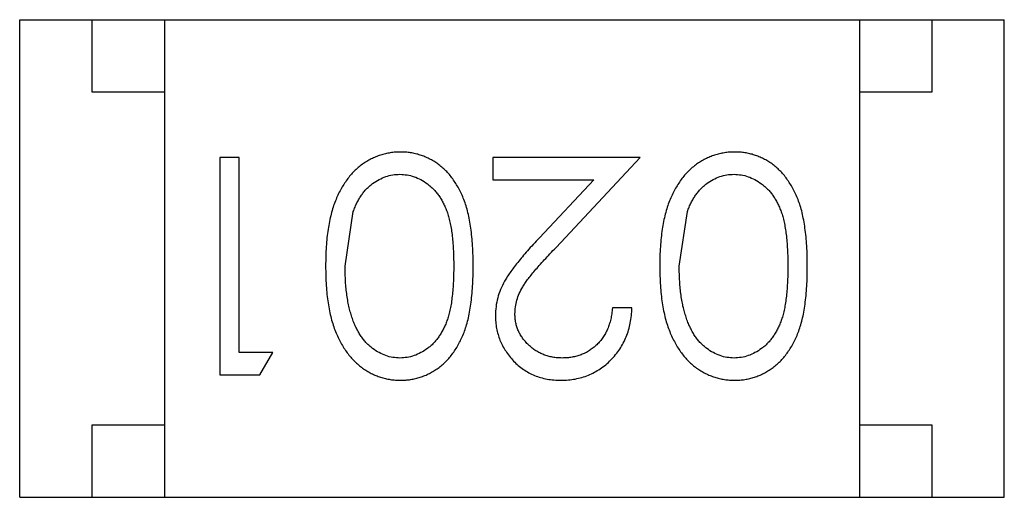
# Model space of a CAD drawing. Header units: millimetres. Extents: x -47 to 199, y -56 to 203.
# Tile 73 of 157: x 126.412 to 127.092, y 38.079 to 38.409. Entities that reach past the tile are written whole.
import ezdxf

# ---------------------------------------------------------------- set-up
doc = ezdxf.new("R2010")
doc.units = ezdxf.units.MM
doc.header["$LTSCALE"] = 1.21
doc.header["$MEASUREMENT"] = 0
doc.layers.get('0').update_dxf_attribs({"linetype": 'CONTINUOUS'})

msp = doc.modelspace()

# ---------------------------------------------------------------- linework, layer by layer
at = {"color": 7, "linetype": 'Continuous'}
for p, q in [((126.41172, 38.07949), (126.41172, 38.40949)), ((126.41172, 38.40949), (127.09172, 38.40949)), ((126.46172, 38.35949), (126.46172, 38.40949)), ((126.51172, 38.40949), (126.51172, 38.07949)), ((126.99172, 38.40949), (126.99172, 38.07949)), ((127.04172, 38.40949), (127.04172, 38.35949)), ((127.09172, 38.07949), (127.09172, 38.40949)), ((126.51172, 38.35949), (126.46172, 38.35949)), ((127.04172, 38.35949), (126.99172, 38.35949)), ((126.54991, 38.3142), (126.54991, 38.1642)), ((126.56337, 38.3142), (126.54991, 38.3142)), ((126.56337, 38.17959), (126.56337, 38.3142)), ((126.73837, 38.3142), (126.73837, 38.29882)), ((126.8403, 38.3142), (126.73837, 38.3142)), ((126.78212, 38.25212), (126.8403, 38.3142)), ((126.73837, 38.29882), (126.80818, 38.29882)), ((126.80818, 38.29882), (126.77065, 38.25877)), ((126.63645, 38.2392), (126.64213, 38.27691)), ((126.86722, 38.2392), (126.8729, 38.27691)), ((126.83453, 38.21036), (126.82107, 38.21036)), ((126.58645, 38.17959), (126.56337, 38.17959)), ((126.57765, 38.1642), (126.58645, 38.17959)), ((126.54991, 38.1642), (126.57765, 38.1642)), ((126.46172, 38.07949), (126.46172, 38.12949)), ((126.46172, 38.12949), (126.51172, 38.12949)), ((126.99172, 38.12949), (127.04172, 38.12949)), ((127.04172, 38.12949), (127.04172, 38.07949)), ((126.41172, 38.07949), (127.09172, 38.07949))]:
    msp.add_line(p, q, dxfattribs=at)
for points, knots in [([(126.67476, 38.31805), (126.67357, 38.31803), (126.67119, 38.318), (126.66768, 38.31755), (126.66424, 38.3169), (126.66089, 38.31596), (126.65764, 38.31474), (126.65444, 38.31332), (126.65135, 38.31155), (126.64833, 38.30958), (126.64544, 38.30732), (126.64272, 38.30478), (126.64011, 38.30202), (126.63771, 38.29896), (126.63546, 38.29566), (126.63339, 38.2921), (126.63146, 38.2883), (126.62968, 38.28423), (126.62806, 38.27985), (126.62675, 38.27509), (126.62557, 38.27), (126.6246, 38.26456), (126.62391, 38.25874), (126.62335, 38.25256), (126.62307, 38.24603), (126.62302, 38.24156), (126.62299, 38.23926)], [0, 0, 0, 0, 0.033824, 0.067298, 0.10028, 0.133019, 0.165736, 0.198792, 0.232372, 0.266409, 0.301016, 0.336196, 0.371972, 0.408574, 0.446394, 0.485225, 0.525372, 0.567224, 0.611081, 0.65775, 0.70702, 0.759235, 0.814484, 0.873227, 0.934937, 1, 1, 1, 1]), ([(126.72491, 38.23926), (126.7249, 38.24165), (126.72487, 38.24629), (126.72456, 38.25305), (126.72407, 38.25941), (126.72334, 38.26535), (126.72244, 38.27089), (126.72139, 38.27603), (126.72006, 38.28075), (126.71856, 38.28509), (126.71686, 38.28909), (126.715, 38.29281), (126.71299, 38.29628), (126.71081, 38.29948), (126.70851, 38.30246), (126.70604, 38.30518), (126.70338, 38.30762), (126.70059, 38.30982), (126.69766, 38.31174), (126.69465, 38.31342), (126.69156, 38.31489), (126.68836, 38.31601), (126.68509, 38.31693), (126.68173, 38.31758), (126.67828, 38.31799), (126.67594, 38.31803), (126.67476, 38.31805)], [0, 0, 0, 0, 0.068113, 0.132564, 0.193427, 0.250218, 0.303569, 0.353576, 0.400235, 0.443586, 0.484619, 0.524292, 0.56238, 0.599049, 0.63494, 0.669782, 0.704009, 0.737842, 0.771098, 0.803896, 0.836415, 0.868639, 0.900715, 0.933378, 0.966213, 1, 1, 1, 1]), ([(126.90553, 38.31805), (126.90434, 38.31803), (126.90196, 38.318), (126.89845, 38.31755), (126.89501, 38.3169), (126.89166, 38.31596), (126.88841, 38.31474), (126.8852, 38.31332), (126.88212, 38.31155), (126.8791, 38.30958), (126.87621, 38.30732), (126.87349, 38.30478), (126.87088, 38.30202), (126.86848, 38.29896), (126.86623, 38.29566), (126.86416, 38.2921), (126.86223, 38.2883), (126.86045, 38.28423), (126.85883, 38.27985), (126.85752, 38.27509), (126.85633, 38.27), (126.85537, 38.26456), (126.85468, 38.25874), (126.85412, 38.25256), (126.85384, 38.24603), (126.85379, 38.24156), (126.85376, 38.23926)], [0, 0, 0, 0, 0.033824, 0.067298, 0.10028, 0.133019, 0.165736, 0.198792, 0.232372, 0.266409, 0.301016, 0.336196, 0.371972, 0.408574, 0.446394, 0.485225, 0.525372, 0.567224, 0.611081, 0.65775, 0.70702, 0.759235, 0.814484, 0.873227, 0.934937, 1, 1, 1, 1]), ([(126.95568, 38.23926), (126.95567, 38.24165), (126.95564, 38.24629), (126.95533, 38.25305), (126.95484, 38.25941), (126.95411, 38.26535), (126.95321, 38.27089), (126.95216, 38.27603), (126.95083, 38.28075), (126.94933, 38.28509), (126.94763, 38.28909), (126.94577, 38.29281), (126.94376, 38.29628), (126.94157, 38.29948), (126.93928, 38.30246), (126.93681, 38.30518), (126.93414, 38.30762), (126.93136, 38.30982), (126.92843, 38.31174), (126.92542, 38.31342), (126.92233, 38.31489), (126.91913, 38.31601), (126.91586, 38.31693), (126.9125, 38.31758), (126.90905, 38.31799), (126.90671, 38.31803), (126.90553, 38.31805)], [0, 0, 0, 0, 0.068113, 0.132564, 0.193427, 0.250218, 0.303569, 0.353576, 0.400235, 0.443586, 0.484619, 0.524292, 0.56238, 0.599049, 0.63494, 0.669782, 0.704009, 0.737842, 0.771098, 0.803896, 0.836415, 0.868639, 0.900715, 0.933378, 0.966213, 1, 1, 1, 1]), ([(126.64213, 38.27691), (126.64252, 38.27796), (126.64328, 38.28001), (126.64461, 38.28294), (126.64607, 38.28567), (126.64767, 38.28819), (126.64942, 38.2905), (126.65127, 38.29264), (126.65328, 38.29455), (126.65609, 38.29679), (126.65978, 38.29915), (126.66448, 38.30114), (126.66933, 38.30246), (126.67265, 38.3026), (126.67431, 38.30267)], [0, 0, 0, 0, 0.075949, 0.148549, 0.218996, 0.286119, 0.351826, 0.416074, 0.478265, 0.540325, 0.660405, 0.774606, 0.887187, 1, 1, 1, 1]), ([(126.67431, 38.30267), (126.67596, 38.30258), (126.67927, 38.30242), (126.68414, 38.30112), (126.68888, 38.29904), (126.69264, 38.29666), (126.69549, 38.29436), (126.69755, 38.29244), (126.69944, 38.29029), (126.70122, 38.28798), (126.70285, 38.28547), (126.70431, 38.28275), (126.70567, 38.27986), (126.70691, 38.27674), (126.70801, 38.27333), (126.70893, 38.26957), (126.70969, 38.26542), (126.71037, 38.26091), (126.71082, 38.25602), (126.71118, 38.25075), (126.71144, 38.2451), (126.71145, 38.24121), (126.71145, 38.2392)], [0, 0, 0, 0, 0.060034, 0.120278, 0.182348, 0.247919, 0.281641, 0.315701, 0.350322, 0.385703, 0.421819, 0.459196, 0.497866, 0.538301, 0.58121, 0.628183, 0.679403, 0.734699, 0.794074, 0.858416, 0.927049, 1, 1, 1, 1]), ([(126.8729, 38.27691), (126.87329, 38.27796), (126.87405, 38.28001), (126.87538, 38.28294), (126.87684, 38.28567), (126.87844, 38.28819), (126.88019, 38.2905), (126.88204, 38.29264), (126.88405, 38.29455), (126.88686, 38.29679), (126.89054, 38.29915), (126.89525, 38.30114), (126.9001, 38.30246), (126.90342, 38.3026), (126.90508, 38.30267)], [0, 0, 0, 0, 0.075949, 0.148549, 0.218996, 0.286119, 0.351826, 0.416074, 0.478265, 0.540325, 0.660405, 0.774606, 0.887187, 1, 1, 1, 1]), ([(126.90508, 38.30267), (126.90673, 38.30258), (126.91004, 38.30242), (126.91491, 38.30112), (126.91965, 38.29904), (126.92341, 38.29666), (126.92626, 38.29436), (126.92832, 38.29244), (126.93021, 38.29029), (126.93199, 38.28798), (126.93362, 38.28547), (126.93508, 38.28275), (126.93644, 38.27986), (126.93768, 38.27674), (126.93878, 38.27333), (126.9397, 38.26957), (126.94046, 38.26542), (126.94114, 38.26091), (126.94159, 38.25602), (126.94194, 38.25075), (126.9422, 38.2451), (126.94221, 38.24121), (126.94222, 38.2392)], [0, 0, 0, 0, 0.060034, 0.120278, 0.182348, 0.247919, 0.281641, 0.315701, 0.350322, 0.385703, 0.421819, 0.459196, 0.497866, 0.538301, 0.58121, 0.628183, 0.679403, 0.734699, 0.794074, 0.858416, 0.927049, 1, 1, 1, 1]), ([(126.77065, 38.25877), (126.76921, 38.25723), (126.76644, 38.25426), (126.76249, 38.24991), (126.75893, 38.24577), (126.75574, 38.24189), (126.75288, 38.23827), (126.75042, 38.23488), (126.74831, 38.23173), (126.74598, 38.22791), (126.74367, 38.22316), (126.74174, 38.21727), (126.74051, 38.21118), (126.74037, 38.20704), (126.7403, 38.20495)], [0, 0, 0, 0, 0.09953, 0.192079, 0.277712, 0.357454, 0.429648, 0.495771, 0.555538, 0.608657, 0.707578, 0.804328, 0.901298, 1, 1, 1, 1]), ([(126.75376, 38.20615), (126.75382, 38.20778), (126.75395, 38.21101), (126.75498, 38.2158), (126.75668, 38.22045), (126.75867, 38.22426), (126.76071, 38.22738), (126.76259, 38.23007), (126.76495, 38.23299), (126.7676, 38.23627), (126.77068, 38.23981), (126.77414, 38.24366), (126.77799, 38.24781), (126.78071, 38.25065), (126.78212, 38.25212)], [0, 0, 0, 0, 0.088014, 0.174976, 0.2638, 0.355443, 0.406413, 0.465519, 0.533076, 0.609353, 0.693899, 0.787171, 0.889197, 1, 1, 1, 1]), ([(126.62299, 38.23926), (126.62302, 38.23696), (126.62307, 38.23247), (126.62336, 38.2259), (126.6239, 38.2197), (126.62464, 38.21385), (126.6256, 38.20838), (126.62675, 38.20325), (126.62818, 38.19851), (126.62976, 38.19408), (126.63159, 38.19), (126.63349, 38.18616), (126.63562, 38.18261), (126.63785, 38.1793), (126.64028, 38.17628), (126.64283, 38.17349), (126.64555, 38.17098), (126.64843, 38.16875), (126.65141, 38.16675), (126.6545, 38.16505), (126.65767, 38.16359), (126.66093, 38.16242), (126.66426, 38.16148), (126.66769, 38.16082), (126.6712, 38.16042), (126.67357, 38.16038), (126.67476, 38.16036)], [0, 0, 0, 0, 0.065278, 0.127205, 0.186168, 0.241675, 0.294115, 0.343609, 0.390387, 0.434463, 0.476646, 0.517002, 0.555936, 0.593716, 0.630057, 0.665601, 0.700745, 0.734917, 0.768681, 0.802087, 0.834849, 0.867433, 0.900138, 0.932806, 0.966212, 1, 1, 1, 1]), ([(126.67431, 38.17574), (126.67267, 38.17583), (126.66939, 38.176), (126.66454, 38.17724), (126.65987, 38.17939), (126.65612, 38.18172), (126.65326, 38.18402), (126.65121, 38.18602), (126.64925, 38.18824), (126.64745, 38.19072), (126.64577, 38.19343), (126.64421, 38.19638), (126.64276, 38.19956), (126.64144, 38.20298), (126.64029, 38.20666), (126.63921, 38.21056), (126.6384, 38.21473), (126.63766, 38.21914), (126.63715, 38.2238), (126.6367, 38.22871), (126.63652, 38.23387), (126.63647, 38.2374), (126.63645, 38.2392)], [0, 0, 0, 0, 0.059689, 0.119507, 0.181075, 0.246162, 0.279894, 0.314468, 0.350403, 0.387474, 0.426147, 0.466624, 0.508745, 0.553328, 0.600058, 0.649177, 0.700552, 0.754894, 0.811825, 0.871514, 0.934319, 1, 1, 1, 1]), ([(126.71145, 38.2392), (126.71145, 38.23719), (126.71144, 38.23328), (126.71117, 38.22762), (126.71084, 38.22234), (126.71031, 38.21744), (126.70972, 38.21291), (126.70888, 38.20878), (126.70798, 38.20501), (126.70688, 38.2016), (126.70564, 38.19849), (126.70429, 38.19558), (126.70279, 38.19289), (126.70115, 38.19038), (126.69941, 38.18805), (126.69752, 38.18592), (126.6955, 38.18398), (126.69264, 38.18173), (126.6889, 38.17938), (126.6842, 38.17723), (126.67929, 38.176), (126.67597, 38.17583), (126.67431, 38.17574)], [0, 0, 0, 0, 0.073302, 0.142286, 0.206253, 0.266017, 0.321612, 0.372532, 0.419497, 0.462398, 0.502825, 0.541489, 0.579034, 0.615143, 0.650298, 0.684912, 0.718701, 0.752189, 0.817245, 0.879117, 0.939613, 1, 1, 1, 1]), ([(126.67476, 38.16036), (126.67594, 38.16038), (126.67828, 38.16042), (126.68173, 38.16083), (126.6851, 38.16148), (126.68839, 38.16243), (126.69161, 38.16358), (126.69472, 38.16505), (126.69775, 38.16676), (126.70071, 38.16871), (126.70351, 38.17093), (126.70619, 38.17337), (126.70864, 38.1761), (126.71098, 38.17905), (126.71312, 38.18227), (126.71516, 38.18571), (126.71698, 38.18941), (126.71865, 38.19338), (126.72013, 38.19768), (126.72141, 38.20238), (126.72253, 38.20749), (126.72337, 38.21304), (126.72406, 38.219), (126.72457, 38.22538), (126.72487, 38.23219), (126.7249, 38.23686), (126.72491, 38.23926)], [0, 0, 0, 0, 0.033742, 0.066533, 0.099153, 0.13154, 0.164087, 0.196563, 0.229707, 0.263315, 0.297504, 0.331686, 0.366482, 0.4021, 0.438958, 0.476748, 0.515985, 0.556589, 0.599519, 0.645765, 0.695487, 0.748721, 0.805687, 0.866754, 0.931405, 1, 1, 1, 1]), ([(126.85376, 38.23926), (126.85379, 38.23696), (126.85384, 38.23247), (126.85413, 38.2259), (126.85467, 38.2197), (126.85541, 38.21385), (126.85637, 38.20838), (126.85752, 38.20325), (126.85895, 38.19851), (126.86053, 38.19408), (126.86236, 38.19), (126.86426, 38.18616), (126.86639, 38.18261), (126.86862, 38.1793), (126.87105, 38.17628), (126.8736, 38.17349), (126.87632, 38.17098), (126.8792, 38.16875), (126.88218, 38.16675), (126.88527, 38.16505), (126.88844, 38.16359), (126.8917, 38.16242), (126.89503, 38.16148), (126.89846, 38.16082), (126.90197, 38.16042), (126.90434, 38.16038), (126.90553, 38.16036)], [0, 0, 0, 0, 0.065278, 0.127205, 0.186168, 0.241675, 0.294115, 0.343609, 0.390387, 0.434463, 0.476646, 0.517002, 0.555936, 0.593716, 0.630057, 0.665601, 0.700745, 0.734917, 0.768681, 0.802087, 0.834849, 0.867433, 0.900138, 0.932806, 0.966212, 1, 1, 1, 1]), ([(126.90508, 38.17574), (126.90344, 38.17583), (126.90016, 38.176), (126.8953, 38.17724), (126.89064, 38.17939), (126.88689, 38.18172), (126.88403, 38.18402), (126.88198, 38.18602), (126.88002, 38.18824), (126.87822, 38.19072), (126.87654, 38.19343), (126.87498, 38.19638), (126.87353, 38.19956), (126.87221, 38.20298), (126.87106, 38.20666), (126.86998, 38.21056), (126.86917, 38.21473), (126.86843, 38.21914), (126.86792, 38.2238), (126.86747, 38.22871), (126.86729, 38.23387), (126.86724, 38.2374), (126.86722, 38.2392)], [0, 0, 0, 0, 0.059689, 0.119507, 0.181075, 0.246162, 0.279894, 0.314468, 0.350403, 0.387474, 0.426147, 0.466624, 0.508745, 0.553328, 0.600058, 0.649177, 0.700552, 0.754894, 0.811825, 0.871514, 0.934319, 1, 1, 1, 1]), ([(126.94222, 38.2392), (126.94221, 38.23719), (126.94221, 38.23328), (126.94194, 38.22762), (126.9416, 38.22234), (126.94108, 38.21744), (126.94049, 38.21291), (126.93965, 38.20878), (126.93875, 38.20501), (126.93765, 38.2016), (126.93641, 38.19849), (126.93506, 38.19558), (126.93356, 38.19289), (126.93192, 38.19038), (126.93018, 38.18805), (126.92829, 38.18592), (126.92627, 38.18398), (126.92341, 38.18173), (126.91967, 38.17938), (126.91497, 38.17723), (126.91006, 38.176), (126.90674, 38.17583), (126.90508, 38.17574)], [0, 0, 0, 0, 0.073302, 0.142286, 0.206253, 0.266017, 0.321612, 0.372532, 0.419497, 0.462398, 0.502825, 0.541489, 0.579034, 0.615143, 0.650298, 0.684912, 0.718701, 0.752189, 0.817245, 0.879117, 0.939613, 1, 1, 1, 1]), ([(126.90553, 38.16036), (126.90671, 38.16038), (126.90905, 38.16042), (126.9125, 38.16083), (126.91587, 38.16148), (126.91916, 38.16243), (126.92238, 38.16358), (126.92549, 38.16505), (126.92852, 38.16676), (126.93148, 38.16871), (126.93428, 38.17093), (126.93696, 38.17337), (126.93941, 38.1761), (126.94175, 38.17905), (126.94389, 38.18227), (126.94593, 38.18571), (126.94775, 38.18941), (126.94942, 38.19338), (126.9509, 38.19768), (126.95217, 38.20238), (126.9533, 38.20749), (126.95414, 38.21304), (126.95483, 38.219), (126.95534, 38.22538), (126.95564, 38.23219), (126.95567, 38.23686), (126.95568, 38.23926)], [0, 0, 0, 0, 0.033742, 0.066533, 0.099153, 0.13154, 0.164087, 0.196563, 0.229707, 0.263315, 0.297504, 0.331686, 0.366482, 0.4021, 0.438958, 0.476748, 0.515985, 0.556589, 0.599519, 0.645765, 0.695487, 0.748721, 0.805687, 0.866754, 0.931405, 1, 1, 1, 1]), ([(126.78561, 38.16036), (126.78728, 38.16039), (126.79058, 38.16047), (126.79541, 38.16114), (126.80003, 38.16227), (126.80447, 38.16378), (126.80867, 38.1658), (126.81269, 38.16821), (126.81652, 38.17107), (126.82007, 38.17438), (126.82333, 38.17798), (126.82621, 38.18188), (126.82865, 38.18604), (126.83067, 38.19044), (126.83231, 38.19506), (126.83346, 38.19995), (126.83427, 38.20506), (126.83444, 38.20857), (126.83453, 38.21036)], [0, 0, 0, 0, 0.06445, 0.126725, 0.187421, 0.247417, 0.306749, 0.366595, 0.427749, 0.490235, 0.553031, 0.614805, 0.676505, 0.738096, 0.801021, 0.864897, 0.931209, 1, 1, 1, 1]), ([(126.82107, 38.21036), (126.82094, 38.20902), (126.82069, 38.20642), (126.81994, 38.20265), (126.819, 38.19909), (126.81777, 38.19577), (126.81625, 38.19269), (126.81451, 38.18982), (126.81252, 38.18718), (126.81026, 38.18481), (126.8078, 38.18269), (126.80518, 38.18081), (126.8024, 38.17924), (126.79946, 38.17797), (126.79639, 38.17698), (126.79316, 38.17625), (126.78978, 38.17583), (126.78747, 38.17577), (126.7863, 38.17574)], [0, 0, 0, 0, 0.073648, 0.143686, 0.210962, 0.275557, 0.338064, 0.399311, 0.4594, 0.51934, 0.579024, 0.637809, 0.695959, 0.754122, 0.813113, 0.873453, 0.935561, 1, 1, 1, 1]), ([(126.7403, 38.20495), (126.74034, 38.20347), (126.74043, 38.20055), (126.741, 38.19623), (126.74201, 38.19209), (126.74334, 38.18806), (126.74515, 38.18422), (126.74732, 38.18053), (126.74985, 38.17695), (126.75279, 38.1736), (126.75598, 38.17046), (126.75954, 38.16779), (126.76328, 38.16549), (126.76727, 38.16357), (126.77152, 38.16214), (126.77602, 38.16112), (126.78073, 38.16047), (126.78396, 38.1604), (126.78561, 38.16036)], [0, 0, 0, 0, 0.06271, 0.123347, 0.183401, 0.242828, 0.302097, 0.36242, 0.423725, 0.487032, 0.550491, 0.612709, 0.674265, 0.73617, 0.799211, 0.863483, 0.930525, 1, 1, 1, 1]), ([(126.7863, 38.17574), (126.78518, 38.17577), (126.78297, 38.17583), (126.77974, 38.17626), (126.77664, 38.17695), (126.77367, 38.17794), (126.77084, 38.17921), (126.76813, 38.18076), (126.76558, 38.1826), (126.76316, 38.18469), (126.76096, 38.18697), (126.75906, 38.1894), (126.75741, 38.19191), (126.75606, 38.19454), (126.75503, 38.1973), (126.75431, 38.20015), (126.75384, 38.20311), (126.75379, 38.20513), (126.75376, 38.20615)], [0, 0, 0, 0, 0.068027, 0.133505, 0.19695, 0.26027, 0.322741, 0.384982, 0.448465, 0.513424, 0.578224, 0.640011, 0.700094, 0.760067, 0.819012, 0.877878, 0.938035, 1, 1, 1, 1])]:
    msp.add_open_spline(points, degree=3, knots=knots, dxfattribs=at)

doc.saveas('drawing.dxf')
